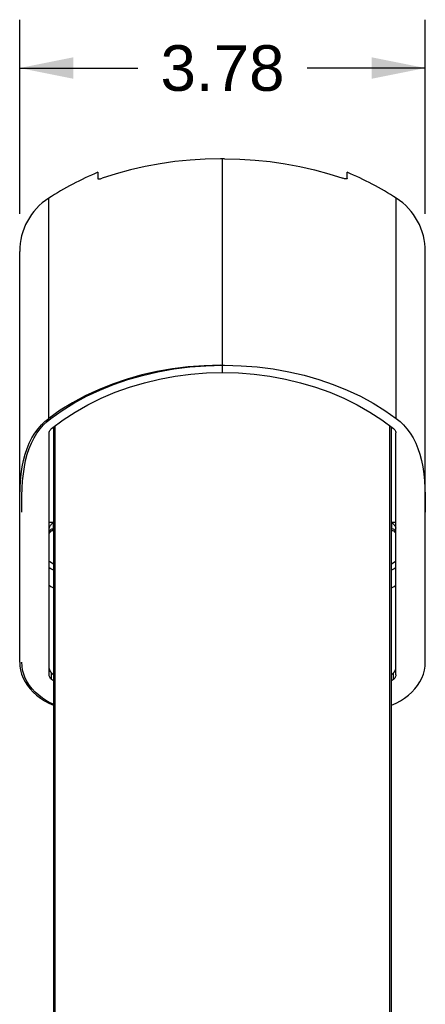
# Model space of a CAD drawing. Header units: inches. Extents: x 0 to 85, y 0 to 55.
# Tile 5 of 115: x 8.9 to 12.6, y 27.4 to 36.6. Entities that reach past the tile are written whole.
import ezdxf

# ---------------------------------------------------------------- set-up
doc = ezdxf.new("R2010")
doc.units = ezdxf.units.IN
doc.header["$LTSCALE"] = 4.675
doc.header["$MEASUREMENT"] = 0
doc.layers.get('0').update_dxf_attribs({"linetype": 'CONTINUOUS'})
doc.layers.add('_15875', color=7, linetype='CONTINUOUS')
doc.layers.add('_76191', color=7, linetype='CONTINUOUS')
doc.styles.get("Standard").update_dxf_attribs({"font": 'arial.ttf'})
doc.dimstyles.new('DIMSTYLE_1', dxfattribs={"dimtxt": 0.425, "dimasz": 0.5, "dimexe": 0.09, "dimexo": 0.07, "dimgap": 0.0425, "dimtad": 0, "dimtih": 1, "dimtoh": 1, "dimdec": 3, "dimzin": 4, "dimdsep": 46, "dimtxsty": 'Standard', "dimblk": '_FILLED', "dimblk1": '_FILLED', "dimblk2": '_FILLED', "dimcen": 0.09, "dimadec": 3, "dimazin": 1, "dimtfac": 1, "dimtdec": 3, "dimtofl": 0, "dimtmove": 0, "dimatfit": 3, "dimldrblk": '_FILLED', "dimfxl": 0, "dimtolj": 1, "dimtzin": 4, "dimarcsym": 0})

# ---------------------------------------------------------------- blocks, each defined once
blk = doc.blocks.new('_FILLED')
at = {"color": 0, "linetype": 'ByBlock'}
blk.add_solid([(0, 0), (-1, 0.2), (-1, -0.2)], dxfattribs=at)
blk = doc.blocks.new('*D4')
at = {"color": 2, "linetype": 'Continuous'}
for p, q in [((8.8684, 34.7892), (8.8684, 36.5978)), ((12.6479, 34.7892), (12.6479, 36.5978)), ((8.8684, 36.1478), (9.9682, 36.1478)), ((12.6479, 36.1478), (11.5481, 36.1478))]:
    blk.add_line(p, q, dxfattribs=at)
at = {"color": 2, "linetype": 'Continuous', "xscale": 0.5, "yscale": 0.5, "zscale": 0.5, "rotation": 180}
blk.add_blockref('_FILLED', (8.8684, 36.1478), dxfattribs=at)
at = {"color": 2, "linetype": 'Continuous', "xscale": 0.5, "yscale": 0.5, "zscale": 0.5}
blk.add_blockref('_FILLED', (12.6479, 36.1478), dxfattribs=at)
at = {"color": 2, "linetype": 'Continuous', "insert": (10.7581, 36.3603), "char_height": 0.425, "width": 1.154926, "attachment_point": 2, "line_spacing_factor": 0.9}
blk.add_mtext('3.78', dxfattribs=at)

msp = doc.modelspace()

# ---------------------------------------------------------------- linework, layer by layer
at = {"color": 7, "linetype": 'Continuous'}
for p, q in [((10.7581, 35.3019), (10.7385, 35.3015)), ((10.7581, 33.3802), (10.7581, 35.3019)), ((10.6044, 33.3764), (10.7581, 33.3802)), ((9.1587, 32.8857), (9.2634, 32.9589)), ((9.124, 32.8576), (9.1587, 32.8857)), ((9.1833, 30.2238), (9.1587, 30.2352))]:
    msp.add_line(p, q, dxfattribs=at)
at = {"color": 6, "linetype": 'Continuous'}
for p, q in [((10.7581, 35.3019), (10.7385, 35.3019)), ((9.5967, 35.1767), (9.5967, 35.1183)), ((9.139, 32.8857), (9.139, 34.9357)), ((8.8684, 30.6155), (8.8684, 34.4392)), ((10.7385, 33.3802), (10.7581, 33.3802)), ((10.7581, 33.3128), (10.7581, 33.3802)), ((9.4789, 33.0948), (9.3596, 33.0308)), ((9.6037, 33.1529), (9.4789, 33.0948)), ((9.3596, 33.0308), (9.2464, 32.9612)), ((9.3847, 32.9451), (9.5037, 33.0128)), ((9.2464, 32.9612), (9.139, 32.8857)), ((9.144, 30.4975), (9.144, 32.7503)), ((9.144, 31.919), (9.1826, 31.9189)), ((9.1826, 31.8565), (9.1826, 31.9189)), ((9.1499, 31.8241), (9.1544, 31.8297)), ((9.1658, 30.4557), (9.1658, 30.5153)), ((9.1833, 30.4427), (9.1658, 30.4557)), ((9.139, 30.2352), (9.1833, 30.2147))]:
    msp.add_line(p, q, dxfattribs=at)
for points in [[(10.7385, 35.3019), (10.5969, 35.2991), (10.456, 35.2906), (10.3155, 35.2765), (10.1761, 35.2567), (10.038, 35.2313), (9.9017, 35.2003), (9.7678, 35.1639), (9.6361, 35.1219)], [(9.5967, 35.1183), (9.5975, 35.1168), (9.5997, 35.1156), (9.6034, 35.1151), (9.6084, 35.1153), (9.6145, 35.1162), (9.6214, 35.1176), (9.6287, 35.1195), (9.6361, 35.1219)], [(10.7385, 33.3802), (10.5878, 33.3764), (10.4391, 33.3654), (10.2921, 33.3471), (10.1477, 33.3218), (10.0067, 33.2897), (9.869, 33.2508), (9.7342, 33.2051), (9.6037, 33.1529)], [(9.5037, 33.0128), (9.6284, 33.0742), (9.7582, 33.1291), (9.8925, 33.1772), (10.0307, 33.2182), (10.1722, 33.2521), (10.3164, 33.2786), (10.4625, 33.2976), (10.6097, 33.309), (10.7581, 33.3128)], [(9.1658, 32.7921), (9.2722, 32.8716), (9.3847, 32.9451)], [(8.8684, 32.0135), (8.8684, 32.0899), (8.8697, 32.1637), (8.8722, 32.235), (8.8765, 32.3036), (8.883, 32.3697), (8.8921, 32.4331), (8.9041, 32.4936), (8.9191, 32.5511), (8.9371, 32.6053), (8.9582, 32.6563), (8.9826, 32.7042), (9.0098, 32.7486), (9.0394, 32.7888), (9.0711, 32.8251), (9.1042, 32.8574), (9.139, 32.8857)], [(9.144, 32.7503), (9.1446, 32.7581), (9.1465, 32.7655), (9.1496, 32.7728), (9.154, 32.7797), (9.1593, 32.7861), (9.1658, 32.7921)], [(9.1826, 31.9189), (9.1762, 31.9135), (9.1699, 31.9078), (9.164, 31.9016), (9.1588, 31.8953), (9.1543, 31.8893), (9.1506, 31.8834), (9.1476, 31.8776), (9.1455, 31.8722), (9.1443, 31.8677), (9.144, 31.864)], [(9.1517, 31.8462), (9.1484, 31.8428), (9.146, 31.8392), (9.1445, 31.8352), (9.144, 31.8312)], [(9.144, 31.8075), (9.1446, 31.813), (9.1466, 31.8185), (9.1499, 31.8241)], [(9.1826, 31.8565), (9.1765, 31.8561), (9.1707, 31.8551), (9.1652, 31.8536), (9.1602, 31.8517), (9.1557, 31.8492), (9.1517, 31.8462)], [(9.1544, 31.8297), (9.1602, 31.8353), (9.1669, 31.8408), (9.1744, 31.8462), (9.1782, 31.8487)], [(9.1544, 31.8297), (9.1591, 31.8341), (9.1648, 31.8378), (9.1711, 31.8404), (9.1776, 31.842), (9.1824, 31.8424)], [(9.1826, 31.8565), (9.1825, 31.8521), (9.1824, 31.8436)], [(9.1824, 31.8424), (9.1824, 31.8425), (9.1824, 31.8434), (9.1826, 31.8516)], [(9.1824, 31.8436), (9.1824, 31.8425), (9.1824, 31.8424)], [(9.144, 31.5576), (9.1486, 31.5538), (9.1833, 31.5307)], [(9.1833, 31.4714), (9.1602, 31.4839), (9.144, 31.4946)], [(9.144, 31.3318), (9.1599, 31.321), (9.1833, 31.3081)], [(8.8684, 30.6155), (8.8704, 30.5778), (8.8765, 30.5406), (8.8867, 30.5038), (8.9008, 30.4677), (8.9187, 30.4327), (8.9404, 30.3989), (8.9657, 30.3667), (8.9944, 30.3362), (9.0263, 30.3076), (9.0612, 30.2811), (9.0988, 30.257), (9.139, 30.2352)], [(9.1658, 30.4557), (9.1593, 30.4617), (9.154, 30.4681), (9.1496, 30.475), (9.1465, 30.4823), (9.1446, 30.4898), (9.144, 30.4975)]]:
    msp.add_lwpolyline(points, dxfattribs=at)
at = {"color": 7, "linetype": 'Continuous'}
for points in [[(9.4913, 33.0912), (9.6142, 33.1489), (9.7419, 33.2008), (9.8748, 33.2465), (10.0136, 33.2864), (10.1568, 33.3196), (10.3033, 33.3459), (10.4527, 33.3648), (10.6044, 33.3764)], [(9.2634, 32.9589), (9.3741, 33.0278), (9.4913, 33.0912)], [(9.0023, 32.7042), (9.0295, 32.7486), (9.0591, 32.7889), (9.0907, 32.8251), (9.124, 32.8576)], [(8.8881, 32.0135), (8.8883, 32.0899), (8.8894, 32.1637), (8.8919, 32.2349), (8.8962, 32.3036), (8.9027, 32.3697), (8.9118, 32.4331), (8.9238, 32.4936), (8.9388, 32.5511), (8.9568, 32.6053), (8.9779, 32.6563), (9.0023, 32.7042)], [(9.1587, 30.2352), (9.1186, 30.2569), (9.0809, 30.2811), (9.046, 30.3076), (9.0141, 30.3362), (8.9854, 30.3667), (8.9601, 30.3989), (8.9384, 30.4327), (8.9205, 30.4677), (8.9064, 30.5038), (8.8962, 30.5406), (8.8901, 30.5779), (8.8881, 30.6155)]]:
    msp.add_lwpolyline(points, dxfattribs=at)
at = {"color": 6, "linetype": 'Continuous'}
for centre, radius, start, end in [((10.7385, 32.4536), 2.9528, 112.74725, 122.79717), ((9.4589, 34.4392), 0.5906, 122.79717, 180)]:
    msp.add_arc(centre, radius, start, end, dxfattribs=at)
for centre, major_axis, start_param, end_param in [((9.2227, 30.5567), (0.0787, -0.0011), -3.131195, -2.367408), ((10.7581, 31.6745), (2.2046, -0.0299), -2.367408, -2.356332)]:
    msp.add_ellipse(centre, major_axis=major_axis, ratio=0.765986, start_param=start_param, end_param=end_param, dxfattribs=at)
at = {"layer": '_15875', "color": 7, "linetype": 'Continuous'}
for p, q in [((10.7581, 33.3128), (10.7581, 35.3019)), ((10.7778, 35.3019), (10.7581, 35.3019)), ((11.9196, 35.1183), (11.9196, 35.1767)), ((12.3772, 32.8857), (12.3772, 34.9357)), ((12.6479, 30.6155), (12.6479, 34.4392)), ((10.7581, 33.3802), (10.7778, 33.3802)), ((11.9195, 33.1499), (12.043, 33.092)), ((12.043, 33.092), (12.1606, 33.0285)), ((12.2441, 32.8716), (12.3504, 32.7921)), ((12.3723, 30.4975), (12.3723, 32.7503)), ((12.3336, 31.9189), (12.3723, 31.919)), ((12.3336, 31.9189), (12.3336, 31.8565)), ((12.3663, 31.8243), (12.3619, 31.8297)), ((12.3504, 30.4557), (12.3329, 30.4427)), ((12.3504, 30.4557), (12.3504, 30.5153)), ((12.3329, 30.2147), (12.3772, 30.2352))]:
    msp.add_line(p, q, dxfattribs=at)
for points in [[(10.7778, 35.3019), (10.9199, 35.2991), (11.0612, 35.2906), (11.2019, 35.2763), (11.3414, 35.2565), (11.4794, 35.231), (11.6154, 35.2001), (11.749, 35.1637), (11.8802, 35.1219)], [(11.9196, 35.1183), (11.9188, 35.1168), (11.9166, 35.1156), (11.9129, 35.1151), (11.9079, 35.1153), (11.9019, 35.1161), (11.8951, 35.1176), (11.8877, 35.1195), (11.8802, 35.1219)], [(10.7778, 33.3802), (10.9312, 33.3762), (11.0821, 33.3649), (11.2307, 33.3461), (11.3763, 33.3202), (11.5178, 33.2876), (11.6555, 33.2483), (11.7899, 33.2022), (11.9195, 33.1499)], [(10.7581, 33.3128), (10.9066, 33.309), (11.0538, 33.2976), (11.1999, 33.2786), (11.3441, 33.2521), (11.4856, 33.2182), (11.6238, 33.1772), (11.7581, 33.1291), (11.8879, 33.0742), (12.0126, 33.0128)], [(12.0126, 33.0128), (12.1316, 32.9451), (12.2441, 32.8716)], [(12.1606, 33.0285), (12.272, 32.9598), (12.3772, 32.8857)], [(12.3772, 32.8857), (12.4121, 32.8574), (12.4452, 32.8251), (12.4769, 32.7888), (12.5065, 32.7486), (12.5336, 32.7042), (12.558, 32.6563), (12.5792, 32.6053), (12.5972, 32.5511), (12.6121, 32.4936), (12.6242, 32.4331), (12.6332, 32.3697), (12.6398, 32.3036), (12.6441, 32.235), (12.6465, 32.1637), (12.6479, 32.0899), (12.6479, 32.0135)], [(12.3504, 32.7921), (12.3569, 32.7861), (12.3623, 32.7797), (12.3666, 32.7728), (12.3698, 32.7655), (12.3717, 32.7581), (12.3723, 32.7503)], [(12.3336, 31.9189), (12.3402, 31.9136), (12.3464, 31.9078), (12.3522, 31.9016), (12.3575, 31.8953), (12.3619, 31.8893), (12.3656, 31.8834), (12.3686, 31.8776), (12.3708, 31.8722), (12.372, 31.8675), (12.3723, 31.8646)], [(12.3339, 31.8424), (12.3339, 31.8425), (12.3339, 31.8436), (12.3339, 31.8455), (12.3336, 31.8565)], [(12.3652, 31.8457), (12.3614, 31.8486), (12.3569, 31.8512), (12.3517, 31.8534), (12.346, 31.855), (12.34, 31.8561), (12.3336, 31.8565)], [(12.3339, 31.8424), (12.338, 31.8421), (12.3446, 31.8407), (12.3509, 31.8381), (12.3567, 31.8344), (12.3619, 31.8297)], [(12.3718, 31.8351), (12.3704, 31.8389), (12.3682, 31.8424), (12.3652, 31.8457)], [(12.3723, 31.8075), (12.3716, 31.813), (12.3697, 31.8186), (12.3663, 31.8243)], [(12.3329, 31.5307), (12.3677, 31.5538), (12.3723, 31.5576)], [(12.3723, 31.4946), (12.3561, 31.4839), (12.3329, 31.4714)], [(12.3329, 31.3081), (12.3564, 31.321), (12.3723, 31.3318)], [(12.3772, 30.2352), (12.4175, 30.257), (12.455, 30.2811), (12.4899, 30.3076), (12.5218, 30.3362), (12.5505, 30.3667), (12.5758, 30.3989), (12.5975, 30.4327), (12.6155, 30.4677), (12.6296, 30.5038), (12.6397, 30.5406), (12.6458, 30.5778), (12.6479, 30.6155)], [(12.3723, 30.4975), (12.3717, 30.4898), (12.3698, 30.4823), (12.3666, 30.475), (12.3623, 30.4681), (12.3569, 30.4617), (12.3504, 30.4557)]]:
    msp.add_lwpolyline(points, dxfattribs=at)
for centre, radius, start, end in [((10.7778, 32.4536), 2.9528, 57.20283, 67.25275), ((12.0574, 34.4392), 0.5906, 0, 57.20283)]:
    msp.add_arc(centre, radius, start, end, dxfattribs=at)
for centre, major_axis, start_param, end_param in [((12.2936, 30.5567), (0.0787, 0.0011), -0.774184, -0.010398), ((10.7581, 31.6745), (2.2046, 0.0299), -0.785261, -0.774184)]:
    msp.add_ellipse(centre, major_axis=major_axis, ratio=0.765986, start_param=start_param, end_param=end_param, dxfattribs=at)
at = {"layer": '_76191', "color": 7, "linetype": 'Continuous'}
for p, q in [((9.1833, 32.8051), (9.1833, 23.1442)), ((9.1999, 23.1542), (9.1999, 32.8175)), ((12.3164, 23.1542), (12.3164, 32.8175)), ((12.3329, 23.1442), (12.3329, 32.8051))]:
    msp.add_line(p, q, dxfattribs=at)

# ---------------------------------------------------------------- dimensions: what is measured, and where the dimension line sits
at = {"color": 2, "linetype": 'Continuous'}
dim = msp.add_linear_dim(base=(12.6479, 36.14779), p1=(8.86837, 34.71924), p2=(12.6479, 34.71924), text='<>\\P[]', dimstyle='DIMSTYLE_1', dxfattribs=at)
dim.commit()
dim.dimension.update_dxf_attribs({"geometry": '*D4', "text_midpoint": (10.7568, 36.14542), "dimtype": 160})

doc.saveas('drawing.dxf')
